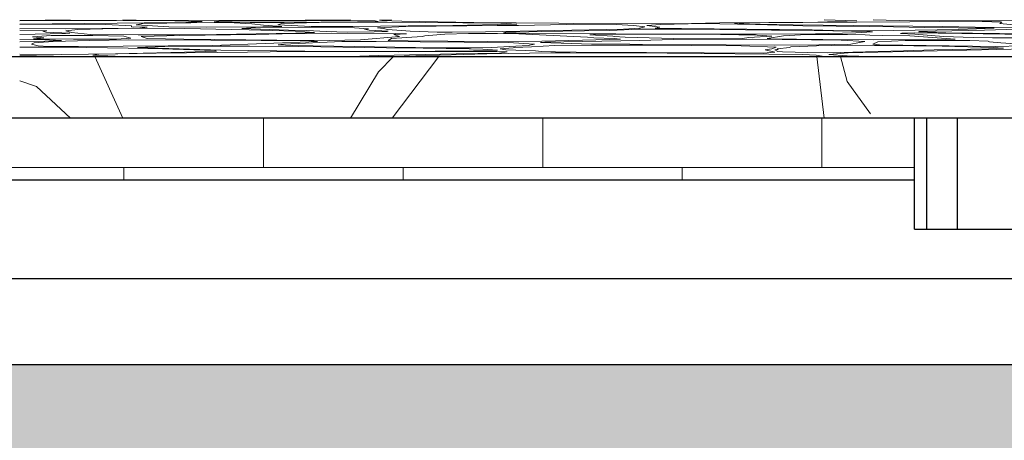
# Model space of a CAD drawing. Header units: millimetres. Extents: x -48769 to 5557, y 850 to 13065.
# Tile 30 of 56: x -19537 to -18739, y 3439 to 3780. Entities that reach past the tile are written whole.
import ezdxf

# ---------------------------------------------------------------- set-up
doc = ezdxf.new("R2010")
doc.units = ezdxf.units.MM
doc.header["$LTSCALE"] = 0.5
doc.header["$MEASUREMENT"] = 0
doc.linetypes.add('PLINE', pattern=[0])
for name, color, linetype in [('222- Søyler', 7, 'Continuous'), ('232- Ikke-bærende yttervegger', 7, 'Continuous'), ('252- Gulv på grunn_ bunnplate', 7, 'Continuous'), ('71-- Bearbeidet terreng', 7, 'Continuous'), ('71-- Bearbeidet terreng (Skravur)', 7, 'Continuous')]:
    doc.layers.add(name, color=color, linetype=linetype)
doc.layers.add('235- Utvendig kledning og overflate', color=7, linetype='Continuous', lineweight=0)
doc.layers.add('255- Gulvoverflate', color=7, linetype='Continuous', lineweight=0)

# ---------------------------------------------------------------- blocks, each defined once
blk = doc.blocks.new('*X16')
at = {"layer": '235- Utvendig kledning og overflate', "linetype": 'PLINE'}
for p, q in [((-19339.24, 3660), (-19339.24, 3699.99)), ((-19113.05, 3660), (-19113.05, 3699.99)), ((-18886.86, 3660), (-18886.86, 3699.99)), ((-19678.53, 3660), (-19452.34, 3660)), ((-19452.34, 3660), (-19226.15, 3660)), ((-19452.34, 3650), (-19452.34, 3660)), ((-19452.34, 3650), (-19452.34, 3660)), ((-19226.15, 3660), (-18999.96, 3660)), ((-19226.15, 3650), (-19226.15, 3660)), ((-19226.15, 3650), (-19226.15, 3660)), ((-18999.96, 3660), (-18811.93, 3660)), ((-18999.96, 3650), (-18999.96, 3660)), ((-18999.96, 3650), (-18999.96, 3660))]:
    blk.add_line(p, q, dxfattribs=at)
blk = doc.blocks.new('*X95')
at = {"layer": '255- Gulvoverflate', "linetype": 'PLINE'}
for p, q in [((-19536.73, 3779.16), (-19495.73, 3779.82)), ((-19536.73, 3778.83), (-19497.45, 3779.03)), ((-19536.73, 3776.21), (-19457.89, 3777)), ((-19536.73, 3775.8), (-19508.6, 3776.08)), ((-19508.6, 3776.08), (-19467.02, 3775.99)), ((-19497.45, 3779.03), (-19458.26, 3779.16)), ((-19467.02, 3775.99), (-19446.13, 3774.88)), ((-19458.26, 3779.16), (-19410.99, 3778.84)), ((-19436.04, 3777.33), (-19457.89, 3777)), ((-19442.48, 3779.35), (-19453.24, 3779.82)), ((-19446.13, 3774.88), (-19446.13, 3774.15)), ((-19446.13, 3774.15), (-19433.4, 3773.71)), ((-19366.77, 3779.08), (-19442.48, 3779.35)), ((-19437.07, 3776.67), (-19442.44, 3775.72)), ((-19442.44, 3775.72), (-19415.85, 3774.1)), ((-19433.4, 3773.71), (-19439.51, 3773)), ((-19378.63, 3777.53), (-19437.07, 3776.67)), ((-19402.07, 3777.54), (-19436.04, 3777.33)), ((-19415.85, 3774.1), (-19385.65, 3773.68)), ((-19410.99, 3778.84), (-19388.82, 3778.24)), ((-19388.82, 3778.24), (-19402.07, 3777.54)), ((-19385.65, 3773.68), (-19339.75, 3773.99)), ((-19375.45, 3778.55), (-19379.28, 3778.11)), ((-19379.28, 3778.11), (-19350.07, 3777.4)), ((-19367.77, 3777.47), (-19378.63, 3777.53)), ((-19362.66, 3778.88), (-19375.45, 3778.55)), ((-19348.71, 3776.36), (-19367.77, 3777.47)), ((-19332.45, 3779.21), (-19366.77, 3779.08)), ((-19304.35, 3778.98), (-19362.66, 3778.88)), ((-19345.65, 3773.41), (-19356.8, 3772.67)), ((-19350.07, 3777.4), (-19322.56, 3777.4)), ((-19339.16, 3775.43), (-19348.71, 3776.36)), ((-19301.98, 3773.81), (-19345.65, 3773.41)), ((-19339.75, 3773.99), (-19324.29, 3774.42)), ((-19324.29, 3774.42), (-19339.16, 3775.43)), ((-19305.35, 3779.34), (-19332.45, 3779.21)), ((-19324.48, 3776.79), (-19327.63, 3775.58)), ((-19327.63, 3775.58), (-19300.53, 3774.22)), ((-19284.06, 3777.67), (-19324.48, 3776.79)), ((-19322.56, 3777.4), (-19263.11, 3777.94)), ((-19278.08, 3779.51), (-19305.35, 3779.34)), ((-19278.65, 3779.22), (-19304.35, 3778.98)), ((-19265.37, 3773.12), (-19301.98, 3773.81)), ((-19300.53, 3774.22), (-19290.28, 3774.17)), ((-19290.28, 3774.17), (-19266.87, 3774.3)), ((-19239.05, 3777.76), (-19284.06, 3777.67)), ((-19248.88, 3778.79), (-19278.65, 3779.22)), ((-19268.67, 3779.82), (-19278.08, 3779.51)), ((-19266.87, 3774.3), (-19222.11, 3774.95)), ((-19263.11, 3777.94), (-19246.29, 3778.43)), ((-19246.29, 3778.43), (-19248.88, 3778.79)), ((-19223.84, 3774.23), (-19246.76, 3773.28)), ((-19246.76, 3773.28), (-19242.22, 3772.74)), ((-19245.17, 3779.56), (-19235.56, 3779.82)), ((-19245.17, 3779.56), (-19243.28, 3779.1)), ((-19243.28, 3779.1), (-19227.14, 3778.61)), ((-19146.92, 3776.88), (-19239.05, 3777.76)), ((-19227.14, 3778.61), (-19168.93, 3777.5)), ((-19150, 3775.07), (-19223.84, 3774.23)), ((-19222.11, 3774.95), (-19185.84, 3775.16)), ((-19185.84, 3775.16), (-19138.15, 3776.14)), ((-19168.93, 3777.5), (-19099.99, 3776.96)), ((-19132.64, 3775.22), (-19150, 3775.07)), ((-19133.96, 3776.3), (-19146.92, 3776.88)), ((-19138.15, 3776.14), (-19133.96, 3776.3)), ((-19093.87, 3775.99), (-19132.64, 3775.22)), ((-19099.99, 3776.96), (-19075.72, 3776.54)), ((-19085.4, 3776.09), (-19093.87, 3775.99)), ((-19053.43, 3775.78), (-19085.4, 3776.09)), ((-19075.72, 3776.54), (-19055.18, 3776.37)), ((-19055.18, 3776.37), (-18992.48, 3776.73)), ((-19039.23, 3775.22), (-19053.43, 3775.78)), ((-19030.25, 3774.11), (-19039.23, 3775.22)), ((-19034.67, 3773.05), (-19030.25, 3774.11)), ((-19017.51, 3775.93), (-19028.69, 3775.06)), ((-19028.69, 3775.06), (-19018.26, 3773.75)), ((-19018.26, 3773.75), (-19021.83, 3772.95)), ((-18984.23, 3776.6), (-19017.51, 3775.93)), ((-18992.48, 3776.73), (-18969.67, 3777.35)), ((-18940.6, 3775.88), (-18984.23, 3776.6)), ((-18969.67, 3777.35), (-18890.11, 3777.9)), ((-18945.55, 3777.29), (-18957.66, 3776.99)), ((-18957.66, 3776.99), (-18949.96, 3776.43)), ((-18949.96, 3776.43), (-18910.11, 3775.59)), ((-18815.71, 3778.14), (-18945.55, 3777.29)), ((-18902.19, 3774.7), (-18940.6, 3775.88)), ((-18910.11, 3775.59), (-18788.83, 3774.22)), ((-18848.32, 3774.22), (-18902.19, 3774.7)), ((-18890.11, 3777.9), (-18858.42, 3778.87)), ((-18858.42, 3778.87), (-18884.88, 3779.82)), ((-18828.74, 3773.99), (-18848.32, 3774.22)), ((-18824.2, 3779.23), (-18845.32, 3779.82)), ((-18803.34, 3773.43), (-18828.74, 3773.99)), ((-18824.2, 3779.23), (-18780.72, 3778.79)), ((-18791.43, 3778.41), (-18815.71, 3778.14)), ((-18749.29, 3772.98), (-18803.34, 3773.43)), ((-18765.05, 3778.5), (-18791.43, 3778.41)), ((-18788.83, 3774.22), (-18749.75, 3773.48)), ((-18780.72, 3778.79), (-18742.15, 3778.79)), ((-18741.18, 3777.67), (-18765.05, 3778.5)), ((-18749.75, 3773.48), (-18727.48, 3773.66)), ((-18742.6, 3776.75), (-18741.18, 3777.67)), ((-18725.85, 3775.09), (-18742.6, 3776.75)), ((-18742.15, 3778.79), (-18684.21, 3779.82)), ((-19536.77, 3771.29), (-19514.66, 3770.75)), ((-19499.74, 3772.35), (-19536.74, 3772.6)), ((-19499.53, 3768.5), (-19536.74, 3767.88)), ((-19511.36, 3766.88), (-19526.29, 3765.79)), ((-19526.29, 3765.79), (-19517.32, 3765.07)), ((-19514.66, 3770.75), (-19518.14, 3770.4)), ((-19518.14, 3770.4), (-19515.64, 3769.71)), ((-19515.64, 3769.71), (-19496.15, 3768.98)), ((-19477.58, 3766.96), (-19511.36, 3766.88)), ((-19470.08, 3772.67), (-19499.74, 3772.35)), ((-19496.15, 3768.98), (-19499.53, 3768.5)), ((-19489.54, 3771.83), (-19499.38, 3770.7)), ((-19499.38, 3770.7), (-19494.75, 3769.49)), ((-19494.75, 3769.49), (-19479.31, 3767.88)), ((-19469.43, 3772.53), (-19489.54, 3771.83)), ((-19479.31, 3767.88), (-19440.78, 3767.53)), ((-19452.29, 3766.43), (-19477.58, 3766.96)), ((-19439.51, 3773), (-19470.08, 3772.67)), ((-19444.33, 3772.85), (-19469.43, 3772.53)), ((-19446.63, 3764.85), (-19452.29, 3766.43)), ((-19403.01, 3772.71), (-19444.33, 3772.85)), ((-19440.78, 3767.53), (-19411.7, 3767.57)), ((-19407.11, 3767.08), (-19438.42, 3766.24)), ((-19438.42, 3766.24), (-19433.51, 3764.61)), ((-19411.7, 3767.57), (-19377.25, 3767.92)), ((-19345.44, 3767.92), (-19407.11, 3767.08)), ((-19365.24, 3771.76), (-19403.01, 3772.71)), ((-19377.25, 3767.92), (-19312.95, 3768.93)), ((-19350.86, 3771.58), (-19365.24, 3771.76)), ((-19356.8, 3772.67), (-19319.01, 3771.26)), ((-19313.63, 3770.56), (-19350.86, 3771.58)), ((-19323.98, 3768.39), (-19345.44, 3767.92)), ((-19284.03, 3768.78), (-19323.98, 3768.39)), ((-19319.01, 3771.26), (-19304.21, 3771.03)), ((-19297.96, 3769.37), (-19313.63, 3770.56)), ((-19312.95, 3768.93), (-19297.96, 3769.37)), ((-19304.21, 3771.03), (-19288.08, 3770.18)), ((-19288.08, 3770.18), (-19271.48, 3769.83)), ((-19231.89, 3768.74), (-19284.03, 3768.78)), ((-19271.48, 3769.83), (-19249.69, 3769.85)), ((-19254.12, 3772.33), (-19265.37, 3773.12)), ((-19260.61, 3763.4), (-19229.04, 3766.25)), ((-19257.46, 3772), (-19254.12, 3772.33)), ((-19253.64, 3771.33), (-19257.46, 3772)), ((-19238.14, 3770.53), (-19253.64, 3771.33)), ((-19249.69, 3769.85), (-19239.17, 3770.15)), ((-19242.22, 3772.74), (-19238.52, 3771.78)), ((-19239.17, 3770.15), (-19238.14, 3770.53)), ((-19238.52, 3771.78), (-19220.29, 3770.56)), ((-19210.56, 3766.14), (-19235.47, 3764.44)), ((-19233.57, 3767.74), (-19223.34, 3768.25)), ((-19229.04, 3766.25), (-19233.57, 3767.74)), ((-19223.34, 3768.25), (-19231.89, 3768.74)), ((-19220.29, 3770.56), (-19198.63, 3769.7)), ((-19208.48, 3766.81), (-19210.56, 3766.14)), ((-19192.38, 3768.04), (-19208.48, 3766.81)), ((-19198.63, 3769.7), (-19186.48, 3769.64)), ((-19173.15, 3768.53), (-19192.38, 3768.04)), ((-19186.48, 3769.64), (-19159.25, 3769.91)), ((-19149.66, 3768.49), (-19173.15, 3768.53)), ((-19159.25, 3769.91), (-19047.65, 3772.23)), ((-19132.36, 3768.28), (-19149.66, 3768.49)), ((-19142.9, 3769.67), (-19144.75, 3769.16)), ((-19144.75, 3769.16), (-19124.11, 3768.67)), ((-19124.37, 3769.97), (-19142.9, 3769.67)), ((-19076.72, 3765.63), (-19132.36, 3768.28)), ((-19113.87, 3770.21), (-19124.37, 3769.97)), ((-19124.11, 3768.67), (-19053.84, 3768.47)), ((-19079.14, 3770.66), (-19113.87, 3770.21)), ((-19058.62, 3771.16), (-19079.14, 3770.66)), ((-19071.66, 3765.1), (-19076.72, 3765.63)), ((-19072, 3767.67), (-19074.97, 3767.45)), ((-19074.97, 3767.45), (-19056.34, 3766.58)), ((-19043.79, 3768), (-19072, 3767.67)), ((-19035.08, 3772.15), (-19058.62, 3771.16)), ((-19056.34, 3766.58), (-19055.11, 3766.12)), ((-19055.11, 3766.12), (-19046.24, 3765.61)), ((-19053.84, 3768.47), (-18971.54, 3768.01)), ((-19047.65, 3772.23), (-19034.67, 3773.05)), ((-19046.24, 3765.61), (-18997.38, 3764.28)), ((-18968.87, 3767.87), (-19043.79, 3768)), ((-18990.56, 3772.1), (-19035.08, 3772.15)), ((-19021.83, 3772.95), (-19000.66, 3772.56)), ((-19000.66, 3772.56), (-18894.83, 3771.53)), ((-18927.62, 3771.38), (-18990.56, 3772.1)), ((-18971.54, 3768.01), (-18940.62, 3767.97)), ((-18939.16, 3767.28), (-18968.87, 3767.87)), ((-18951.12, 3764.57), (-18946.09, 3765.26)), ((-18946.09, 3765.26), (-18927.39, 3766.55)), ((-18940.62, 3767.97), (-18892.08, 3768.35)), ((-18927.39, 3766.55), (-18939.16, 3767.28)), ((-18918.02, 3766.7), (-18931.07, 3764.59)), ((-18908.31, 3771.26), (-18927.62, 3771.38)), ((-18899.48, 3767.67), (-18918.02, 3766.7)), ((-18847.69, 3770.36), (-18908.31, 3771.26)), ((-18866.11, 3767.85), (-18899.48, 3767.67)), ((-18894.83, 3771.53), (-18877.35, 3771.05)), ((-18892.08, 3768.35), (-18859.45, 3769.12)), ((-18877.35, 3771.05), (-18849.89, 3770.9)), ((-18851.65, 3767.63), (-18866.11, 3767.85)), ((-18859.45, 3769.12), (-18845.87, 3770.04)), ((-18848.07, 3767.38), (-18851.65, 3767.63)), ((-18849.89, 3770.9), (-18828.94, 3770.93)), ((-18837.94, 3767.03), (-18848.07, 3767.38)), ((-18845.87, 3770.04), (-18847.69, 3770.36)), ((-18815.69, 3766.66), (-18837.94, 3767.03)), ((-18828.94, 3770.93), (-18775.91, 3771.82)), ((-18822, 3768.9), (-18823.08, 3768.63)), ((-18823.08, 3768.63), (-18811.62, 3768.04)), ((-18811.88, 3769.03), (-18822, 3768.9)), ((-18778.92, 3764.11), (-18815.69, 3766.66)), ((-18773.37, 3768.48), (-18811.88, 3769.03)), ((-18811.62, 3768.04), (-18788.22, 3766.23)), ((-18808.01, 3770.2), (-18808.58, 3769.89)), ((-18808.58, 3769.89), (-18786.53, 3769.04)), ((-18755.14, 3771.31), (-18808.01, 3770.2)), ((-18788.22, 3766.23), (-18764.2, 3765.24)), ((-18786.53, 3769.04), (-18680.1, 3767.79)), ((-18775.91, 3771.82), (-18747.2, 3772.85)), ((-18709.67, 3767.76), (-18773.37, 3768.48)), ((-18764.2, 3765.24), (-18748.49, 3765.06)), ((-18728, 3772.03), (-18755.14, 3771.31)), ((-18747.2, 3772.85), (-18749.29, 3772.98)), ((-18748.49, 3765.06), (-18715.33, 3765.21)), ((-19512.58, 3763.46), (-19536.73, 3763.68)), ((-19536.73, 3761.92), (-19516.45, 3762.36)), ((-19511.19, 3757.56), (-19536.73, 3757.46)), ((-19525.07, 3761.04), (-19527.14, 3760.09)), ((-19527.14, 3760.09), (-19521.77, 3758.63)), ((-19517.32, 3765.07), (-19525.44, 3764.26)), ((-19525.44, 3764.26), (-19493.16, 3763.95)), ((-19509.52, 3762.15), (-19525.07, 3761.04)), ((-19521.77, 3758.63), (-19513.48, 3758.14)), ((-19516.45, 3762.36), (-19502.75, 3763.04)), ((-19513.48, 3758.14), (-19489.05, 3758.05)), ((-19502.75, 3763.04), (-19512.58, 3763.46)), ((-19499.01, 3757.47), (-19511.19, 3757.56)), ((-19479.88, 3763.03), (-19509.52, 3762.15)), ((-19448.89, 3756.64), (-19499.01, 3757.47)), ((-19493.16, 3763.95), (-19458.37, 3763.99)), ((-19489.05, 3758.05), (-19380.21, 3758.76)), ((-19448.21, 3763.55), (-19479.88, 3763.03)), ((-19458.37, 3763.99), (-19446.63, 3764.85)), ((-19381.98, 3763.28), (-19448.21, 3763.55)), ((-19434.7, 3757.6), (-19441.23, 3757.28)), ((-19441.23, 3757.28), (-19373.69, 3755.05)), ((-19419.13, 3757.95), (-19434.7, 3757.6)), ((-19433.51, 3764.61), (-19403.73, 3764.03)), ((-19374.28, 3758.43), (-19419.13, 3757.95)), ((-19403.73, 3764.03), (-19328.39, 3763.27)), ((-19300.74, 3762.56), (-19381.98, 3763.28)), ((-19380.21, 3758.76), (-19295.42, 3762.11)), ((-19350.49, 3758.42), (-19374.28, 3758.43)), ((-19310.61, 3758), (-19350.49, 3758.42)), ((-19328.39, 3763.27), (-19286.11, 3762.99)), ((-19323.15, 3759.95), (-19327.25, 3759.31)), ((-19327.25, 3759.31), (-19315.47, 3758.85)), ((-19275.72, 3762.05), (-19323.15, 3759.95)), ((-19315.47, 3758.85), (-19199.5, 3757.1)), ((-19239.59, 3757), (-19310.61, 3758)), ((-19295.42, 3762.11), (-19300.74, 3762.56)), ((-19286.11, 3762.99), (-19260.61, 3763.4)), ((-19247.93, 3762.26), (-19275.72, 3762.05)), ((-19140.98, 3761.43), (-19247.93, 3762.26)), ((-19235.47, 3764.44), (-19238.36, 3763.03)), ((-19238.36, 3763.03), (-19222, 3762.64)), ((-19222, 3762.64), (-19157.87, 3762.18)), ((-19171.06, 3757.07), (-19154.62, 3757.29)), ((-19157.87, 3762.18), (-19113.67, 3762.43)), ((-19154.62, 3757.29), (-19124.92, 3758.83)), ((-19119.8, 3759.84), (-19140.98, 3761.43)), ((-19136.08, 3757.28), (-19137.02, 3757.06)), ((-19122.19, 3757.78), (-19136.08, 3757.28)), ((-19124.92, 3758.83), (-19119.8, 3759.84)), ((-19103.28, 3758.78), (-19122.19, 3757.78)), ((-19111.36, 3761.7), (-19114.92, 3761.23)), ((-19114.92, 3761.23), (-19081.54, 3760.17)), ((-19113.67, 3762.43), (-19058.97, 3763.64)), ((-19034.39, 3762.92), (-19111.36, 3761.7)), ((-19073.49, 3759.15), (-19103.28, 3758.78)), ((-19081.54, 3760.17), (-18925.31, 3759.05)), ((-19057.13, 3759.09), (-19073.49, 3759.15)), ((-19055.23, 3764.49), (-19071.66, 3765.1)), ((-19058.97, 3763.64), (-19050.13, 3764.04)), ((-19032.14, 3759.08), (-19057.13, 3759.09)), ((-19050.13, 3764.04), (-19055.23, 3764.49)), ((-19007.33, 3763.64), (-19034.39, 3762.92)), ((-18952.17, 3758.66), (-19032.14, 3759.08)), ((-18943.03, 3763.98), (-19007.33, 3763.64)), ((-18997.38, 3764.28), (-18965.29, 3764.24)), ((-18965.29, 3764.24), (-18951.12, 3764.57)), ((-18923.77, 3757.51), (-18952.17, 3758.66)), ((-18871.12, 3763.1), (-18943.03, 3763.98)), ((-18931.07, 3764.59), (-18928.4, 3764.33)), ((-18928.4, 3764.33), (-18885.94, 3763.69)), ((-18927.32, 3756.21), (-18923.77, 3757.51)), ((-18925.31, 3759.05), (-18889.29, 3759.32)), ((-18913, 3757.28), (-18922.97, 3756.29)), ((-18912.12, 3757.78), (-18913, 3757.28)), ((-18891.07, 3758.7), (-18912.12, 3757.78)), ((-18866.39, 3759.09), (-18891.07, 3758.7)), ((-18889.29, 3759.32), (-18863.26, 3759.94)), ((-18885.94, 3763.69), (-18844.74, 3763.44)), ((-18852.05, 3762.26), (-18871.12, 3763.1)), ((-18844.19, 3759.02), (-18866.39, 3759.09)), ((-18863.26, 3759.94), (-18852.05, 3762.26)), ((-18841.64, 3761.93), (-18845.68, 3760.08)), ((-18845.68, 3760.08), (-18840.06, 3759.54)), ((-18844.74, 3763.44), (-18786.66, 3763.87)), ((-18835.65, 3758.76), (-18844.19, 3759.02)), ((-18819.28, 3762.83), (-18841.64, 3761.93)), ((-18840.06, 3759.54), (-18745.79, 3758.12)), ((-18789.31, 3758.24), (-18835.65, 3758.76)), ((-18798.36, 3762.97), (-18819.28, 3762.83)), ((-18766.94, 3762.81), (-18798.36, 3762.97)), ((-18748.04, 3757.18), (-18789.31, 3758.24)), ((-18786.66, 3763.87), (-18778.92, 3764.11)), ((-18752.22, 3762.35), (-18766.94, 3762.81)), ((-18751.06, 3761.73), (-18752.22, 3762.35)), ((-18741.93, 3760.93), (-18751.06, 3761.73)), ((-18745.79, 3758.12), (-18724.67, 3758.51)), ((-18720.16, 3759.62), (-18741.93, 3760.93)), ((-19536.74, 3751.78), (-19502.97, 3751.62)), ((-19523.02, 3750.51), (-19536.73, 3750.6)), ((-19495.72, 3750), (-19523.02, 3750.51)), ((-19502.97, 3751.62), (-19459.2, 3752.2)), ((-19472.6, 3751.8), (-19477.55, 3751.06)), ((-19477.55, 3751.06), (-19453.24, 3750)), ((-19426.16, 3752.73), (-19472.6, 3751.8)), ((-19459.2, 3752.2), (-19403.34, 3753.44)), ((-19420.96, 3756.21), (-19448.89, 3756.64)), ((-19352.32, 3753.39), (-19426.16, 3752.73)), ((-19378.75, 3754.84), (-19420.96, 3756.21)), ((-19403.34, 3753.44), (-19377.25, 3754.34)), ((-19377.25, 3754.34), (-19378.75, 3754.84)), ((-19373.69, 3755.05), (-19305.69, 3754.18)), ((-19333.7, 3753.85), (-19352.32, 3753.39)), ((-19323.55, 3753.92), (-19333.7, 3753.85)), ((-19230.2, 3753.82), (-19323.55, 3753.92)), ((-19305.69, 3754.18), (-19231.29, 3754.14)), ((-19268.67, 3750), (-19246.11, 3750.74)), ((-19246.11, 3750.74), (-19183.24, 3752.03)), ((-19209.75, 3756.84), (-19239.59, 3757)), ((-19158.33, 3752.01), (-19234.98, 3750)), ((-19231.29, 3754.14), (-19169.06, 3754.52)), ((-19206.29, 3753.97), (-19230.2, 3753.82)), ((-19172.54, 3756.31), (-19209.75, 3756.84)), ((-19150.31, 3753.9), (-19206.29, 3753.97)), ((-19199.5, 3757.1), (-19171.06, 3757.07)), ((-19183.24, 3752.03), (-19148.09, 3752.55)), ((-19161.49, 3756.02), (-19172.54, 3756.31)), ((-19169.06, 3754.52), (-19151.55, 3754.97)), ((-19149.55, 3755.19), (-19161.49, 3756.02)), ((-19106.36, 3752.97), (-19158.33, 3752.01)), ((-19151.55, 3754.97), (-19149.55, 3755.19)), ((-19141.69, 3753.74), (-19150.31, 3753.9)), ((-19148.09, 3752.55), (-19141.69, 3753.74)), ((-19137.02, 3757.06), (-19147.45, 3756.09)), ((-19147.45, 3756.09), (-19143.03, 3755.4)), ((-19143.03, 3755.4), (-19118.76, 3754.45)), ((-19118.76, 3754.45), (-19113.99, 3754.01)), ((-19113.99, 3754.01), (-19102.59, 3753.62)), ((-19090.83, 3753.01), (-19106.36, 3752.97)), ((-19102.59, 3753.62), (-19085.94, 3753.43)), ((-19012.07, 3752.8), (-19090.83, 3753.01)), ((-19085.94, 3753.43), (-19028.81, 3753.28)), ((-19028.81, 3753.28), (-18982.34, 3752.87)), ((-18902.23, 3751.53), (-19012.07, 3752.8)), ((-18982.34, 3752.87), (-18934.33, 3752.8)), ((-18934.33, 3752.8), (-18925.08, 3753.45)), ((-18932.7, 3755.37), (-18927.32, 3756.21)), ((-18925.08, 3753.45), (-18932.7, 3755.37)), ((-18922.13, 3755.77), (-18924.86, 3755.46)), ((-18924.86, 3755.46), (-18922.52, 3753.89)), ((-18922.97, 3756.29), (-18922.13, 3755.77)), ((-18922.52, 3753.89), (-18918.68, 3753.62)), ((-18918.68, 3753.62), (-18898.26, 3753.14)), ((-18891.44, 3751.08), (-18902.23, 3751.53)), ((-18898.26, 3753.14), (-18882.29, 3753.05)), ((-18884.88, 3750), (-18891.44, 3751.08)), ((-18882.29, 3753.05), (-18820.72, 3754.43)), ((-18865.53, 3752.92), (-18881.15, 3751.7)), ((-18881.15, 3751.7), (-18866.46, 3750.59)), ((-18866.46, 3750.59), (-18847.48, 3750.07)), ((-18697.42, 3756.6), (-18865.53, 3752.92)), ((-18820.72, 3754.43), (-18795.77, 3755.28)), ((-18795.77, 3755.28), (-18751.73, 3756.07)), ((-18751.73, 3756.07), (-18739.78, 3756.76)), ((-18739.78, 3756.76), (-18748.04, 3757.18))]:
    blk.add_line(p, q, dxfattribs=at)
blk = doc.blocks.new('*X96')
at = {"layer": '255- Gulvoverflate', "linetype": 'PLINE'}
for p, q in [((-19475.99, 3750), (-19453.24, 3699.99)), ((-19246.11, 3737.45), (-19233.88, 3750)), ((-19197.09, 3750), (-19234.98, 3699.99)), ((-18884.88, 3699.99), (-18890.91, 3750)), ((-18871.81, 3750), (-18866.46, 3729.74)), ((-19268.67, 3699.99), (-19246.11, 3737.45)), ((-19523.02, 3725.51), (-19536.73, 3730.12)), ((-19495.72, 3699.99), (-19523.02, 3725.51)), ((-18866.46, 3729.74), (-18847.48, 3703.54))]:
    blk.add_line(p, q, dxfattribs=at)

msp = doc.modelspace()

# ---------------------------------------------------------------- hatches: boundary and pattern name
at = {"layer": '71-- Bearbeidet terreng (Skravur)', "linetype": 'Continuous'}
msp.add_hatch(color=256, dxfattribs=at).paths.add_polyline_path([(1123.01, 3500), (-48768.89, 3500), (-48768.89, 2500), (5383.07, 2500), (5383.07, 3500), (5314.92, 3500), (5314.92, 3000.17), (4563.07, 2988.26), (4563.07, 3500), (2819.67, 3500), (2691.46, 3496.95), (2691.46, 3347.08), (1123.01, 3312.83)])

# ---------------------------------------------------------------- linework, layer by layer
at = {"layer": '222- Søyler', "linetype": 'PLINE'}
for p, q in [((-18811.93, 3610), (-18811.93, 3699.99)), ((-18801.68, 3610), (-18801.68, 3699.99)), ((-18776.93, 3610), (-18776.93, 3699.99)), ((-18811.93, 3610), (-18801.68, 3610)), ((-18801.68, 3610), (-18798.36, 3610)), ((-18798.36, 3610), (-18789.3, 3610)), ((-18789.3, 3610), (-18776.93, 3610)), ((-18776.93, 3610), (-18706.93, 3610))]:
    msp.add_line(p, q, dxfattribs=at)
at = {"layer": '252- Gulv på grunn_ bunnplate', "linetype": 'PLINE'}
for p, q in [((-22216.93, 3750), (-15296.93, 3750)), ((-15296.93, 3699.99), (-22216.93, 3699.99)), ((-22021.93, 3650), (-18811.93, 3650)), ((-22216.93, 3570), (-15286.93, 3570))]:
    msp.add_line(p, q, dxfattribs=at)
at = {"layer": '71-- Bearbeidet terreng', "linetype": 'PLINE'}
msp.add_line((5402.57, 3500), (-48768.89, 3500), dxfattribs=at)

# ---------------------------------------------------------------- block references
at = {"layer": '232- Ikke-bærende yttervegger'}
msp.add_blockref('*X16', (0, 0), dxfattribs=at)
at = {"layer": '252- Gulv på grunn_ bunnplate'}
for name in ['*X95', '*X96']:
    msp.add_blockref(name, (0, 0), dxfattribs=at)

doc.saveas('drawing.dxf')
